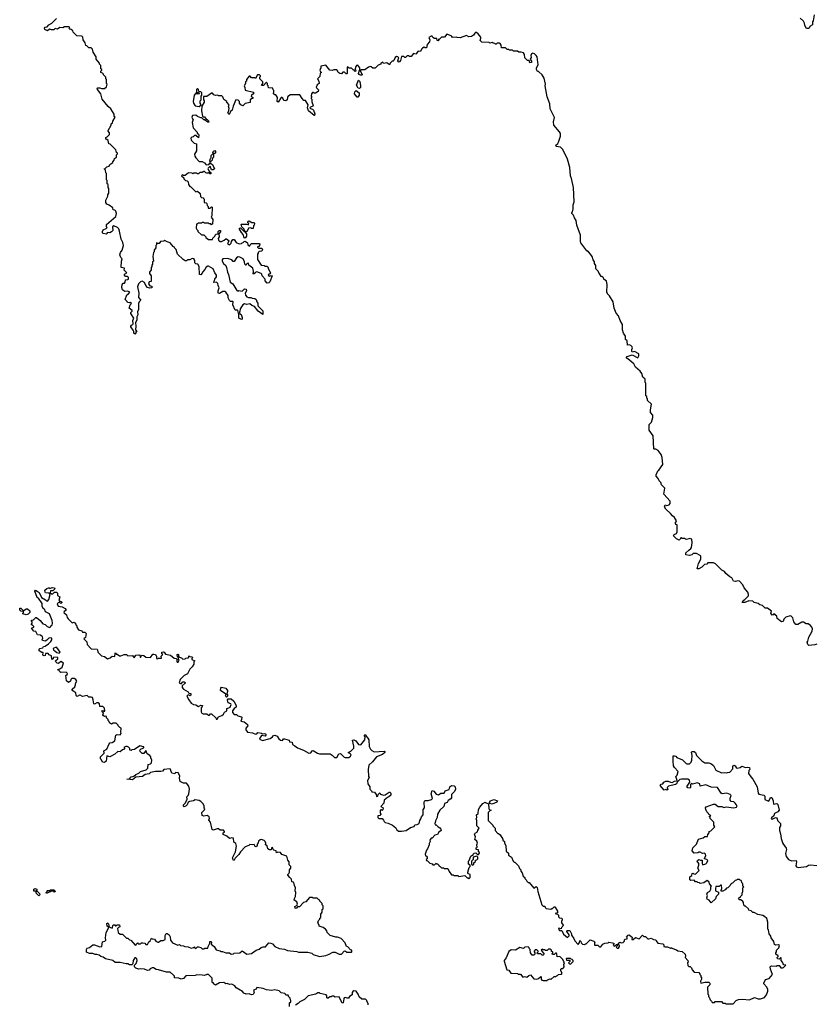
# Model space of a CAD drawing. Extents: x 2494118 to 2687960, y 757339 to 915227.
# Tile 245 of 256: x 2583770 to 2593946, y 869975 to 882561. Entities that reach past the tile are written whole.
import ezdxf

# ---------------------------------------------------------------- set-up
doc = ezdxf.new("R2010")
doc.units = 0

msp = doc.modelspace()

# ---------------------------------------------------------------- linework, layer by layer
at = {"layer": '0CON20XD'}
for points in [[(2584152, 882442), (2584125, 882420), (2584090, 882435), (2584088, 882455), (2584096, 882464), (2584121, 882469), (2584144, 882496), (2584180, 882515), (2584240, 882575)], [(2593930, 882625), (2593920, 882545), (2593910, 882535), (2593910, 882495), (2593882, 882478), (2593865, 882450), (2593835, 882448), (2593812, 882485), (2593807, 882517), (2593793, 882543), (2593752, 882582)], [(2586338, 879848), (2586318, 879822), (2586322, 879785), (2586308, 879765), (2586312, 879745), (2586335, 879728), (2586352, 879728), (2586387, 879743), (2586405, 879762), (2586415, 879762), (2586450, 879735), (2586440, 879725), (2586430, 879695), (2586454, 879684), (2586477, 879703), (2586480, 879725), (2586495, 879750), (2586515, 879750), (2586540, 879715), (2586578, 879698), (2586605, 879700), (2586615, 879710), (2586628, 879712), (2586642, 879728), (2586655, 879730), (2586685, 879710), (2586690, 879685), (2586705, 879670), (2586715, 879670), (2586720, 879685), (2586735, 879700), (2586835, 879700), (2586840, 879695), (2586837, 879673), (2586828, 879662), (2586812, 879658), (2586812, 879652), (2586825, 879640), (2586865, 879640), (2586880, 879625), (2586870, 879615), (2586868, 879602), (2586835, 879600), (2586820, 879585), (2586820, 879575), (2586810, 879565), (2586810, 879495), (2586860, 879425), (2586895, 879420), (2586905, 879412), (2586932, 879412), (2586945, 879400), (2586953, 879373), (2586980, 879325), (2586968, 879312), (2586955, 879310), (2586950, 879295), (2586965, 879282), (2586985, 879290), (2587000, 879285), (2586968, 879212), (2586955, 879198), (2586935, 879192), (2586910, 879225), (2586910, 879245), (2586872, 879285), (2586867, 879307), (2586857, 879317), (2586805, 879338), (2586782, 879328), (2586767, 879313), (2586753, 879313), (2586760, 879325), (2586760, 879345), (2586750, 879385), (2586700, 879425), (2586697, 879447), (2586680, 879445), (2586670, 879435), (2586668, 879422), (2586662, 879422), (2586650, 879435), (2586647, 879467), (2586628, 879505), (2586585, 879527), (2586565, 879530), (2586541, 879519), (2586515, 879470), (2586502, 879472), (2586482, 879492), (2586429, 879509), (2586367, 879503), (2586358, 879492), (2586360, 879475), (2586378, 879445), (2586407, 879417), (2586414, 879394), (2586428, 879335), (2586442, 879305), (2586460, 879205), (2586498, 879185), (2586548, 879098), (2586565, 879092), (2586575, 879098), (2586615, 879092), (2586645, 879120), (2586668, 879118), (2586670, 879095), (2586652, 879065), (2586659, 879039), (2586677, 879017), (2586695, 879008), (2586725, 879012), (2586745, 879000), (2586776, 878996), (2586796, 878986), (2586802, 878955), (2586817, 878937), (2586818, 878905), (2586878, 878838), (2586878, 878792), (2586820, 878835), (2586774, 878894), (2586738, 878908), (2586715, 878928), (2586675, 878920), (2586645, 878928), (2586624, 878916), (2586590, 878865), (2586587, 878833), (2586580, 878825), (2586580, 878805), (2586601, 878791), (2586617, 878755), (2586617, 878733), (2586605, 878730), (2586574, 878744), (2586573, 878793), (2586560, 878845), (2586555, 878850), (2586525, 878850), (2586498, 878915), (2586500, 878955), (2586495, 878960), (2586465, 878960), (2586455, 878970), (2586438, 879005), (2586437, 879035), (2586405, 879080), (2586395, 879087), (2586367, 879087), (2586325, 879060), (2586310, 879065), (2586308, 879095), (2586320, 879135), (2586308, 879165), (2586305, 879190), (2586286, 879206), (2586255, 879200), (2586250, 879205), (2586258, 879212), (2586268, 879245), (2586287, 879275), (2586288, 879295), (2586264, 879324), (2586243, 879375), (2586185, 879412), (2586175, 879412), (2586155, 879398), (2586140, 879370), (2586108, 879335), (2586105, 879320), (2586085, 879300), (2586072, 879302), (2586067, 879407), (2586048, 879438), (2586025, 879440), (2586010, 879455), (2586010, 879485), (2586000, 879495), (2586000, 879505), (2585975, 879510), (2585945, 879490), (2585915, 879490), (2585905, 879480), (2585885, 879480), (2585860, 879495), (2585790, 879565), (2585770, 879625), (2585750, 879645), (2585750, 879655), (2585735, 879660), (2585695, 879710), (2585655, 879720), (2585625, 879740), (2585615, 879730), (2585572, 879728), (2585555, 879700), (2585535, 879700), (2585522, 879708), (2585520, 879685), (2585510, 879675), (2585510, 879645), (2585490, 879615), (2585490, 879595), (2585483, 879587), (2585472, 879535), (2585480, 879475), (2585470, 879465), (2585470, 879435), (2585460, 879425), (2585460, 879405), (2585450, 879395), (2585450, 879365), (2585430, 879335), (2585430, 879315), (2585450, 879285), (2585450, 879215), (2585425, 879210), (2585418, 879185), (2585435, 879160), (2585460, 879155), (2585460, 879135), (2585435, 879130), (2585405, 879138), (2585384, 879164), (2585365, 879202), (2585335, 879217), (2585315, 879212), (2585290, 879185), (2585277, 879145), (2585294, 879064), (2585289, 879009), (2585318, 878975), (2585298, 878955), (2585290, 878935), (2585290, 878855), (2585277, 878825), (2585281, 878789), (2585268, 878765), (2585268, 878725), (2585252, 878685), (2585257, 878645), (2585250, 878595), (2585270, 878575), (2585252, 878568), (2585260, 878555), (2585245, 878540), (2585230, 878555), (2585230, 878575), (2585222, 878592), (2585190, 878635), (2585190, 878645), (2585200, 878655), (2585217, 878663), (2585222, 878675), (2585218, 878715), (2585228, 878745), (2585192, 878805), (2585193, 878817), (2585210, 878835), (2585208, 878845), (2585170, 878875), (2585183, 878917), (2585200, 878935), (2585185, 878948), (2585175, 878940), (2585150, 878945), (2585145, 878960), (2585120, 878985), (2585140, 879045), (2585160, 879055), (2585177, 879077), (2585155, 879092), (2585115, 879088), (2585100, 879095), (2585085, 879110), (2585077, 879137), (2585082, 879178), (2585095, 879192), (2585110, 879195), (2585120, 879205), (2585122, 879238), (2585155, 879240), (2585160, 879245), (2585160, 879265), (2585148, 879278), (2585125, 879280), (2585110, 879295), (2585112, 879308), (2585140, 879325), (2585108, 879358), (2585110, 879385), (2585070, 879395), (2585072, 879475), (2585080, 879505), (2585065, 879520), (2585053, 879555), (2585060, 879585), (2585080, 879615), (2585098, 879675), (2585090, 879715), (2585068, 879755), (2585047, 879857), (2585037, 879887), (2585023, 879903), (2584975, 879926), (2584958, 879915), (2584962, 879865), (2584945, 879848), (2584925, 879838), (2584895, 879842), (2584875, 879820), (2584838, 879828), (2584828, 879838), (2584828, 879855), (2584837, 879873), (2584875, 879890), (2584887, 879903), (2584880, 879915), (2584882, 879945), (2585000, 880045), (2585008, 880085), (2585000, 880115), (2584988, 880128), (2584965, 880130), (2584960, 880155), (2584915, 880190), (2584884, 880204), (2584873, 880223), (2584870, 880255), (2584898, 880305), (2584898, 880322), (2584910, 880345), (2584910, 880405), (2584900, 880415), (2584900, 880455), (2584890, 880465), (2584890, 880505), (2584880, 880515), (2584880, 880595), (2584873, 880603), (2584867, 880637), (2584850, 880655), (2584865, 880660), (2584885, 880680), (2584915, 880690), (2584925, 880710), (2584960, 880735), (2584960, 880745), (2584980, 880765), (2584982, 880788), (2585010, 880805), (2585010, 880835), (2585020, 880845), (2585020, 880855), (2585010, 880865), (2584998, 880898), (2584928, 880968), (2584910, 880975), (2584900, 881015), (2584885, 881030), (2584870, 881035), (2584870, 881055), (2584890, 881065), (2584920, 881095), (2584920, 881115), (2584900, 881135), (2584900, 881145), (2584940, 881215), (2584942, 881228), (2584958, 881242), (2584960, 881265), (2584990, 881315), (2584980, 881325), (2584978, 881355), (2584935, 881422), (2584900, 881450), (2584823, 881545), (2584808, 881615), (2584765, 881670), (2584760, 881685), (2584768, 881692), (2584795, 881692), (2584815, 881680), (2584855, 881680), (2584880, 881705), (2584890, 881735), (2584880, 881745), (2584880, 881795), (2584870, 881805), (2584870, 881825), (2584840, 881855), (2584840, 881865), (2584828, 881878), (2584810, 881885), (2584810, 881905), (2584820, 881915), (2584820, 881925), (2584810, 881935), (2584810, 881975), (2584792, 881992), (2584790, 882005), (2584750, 882055), (2584747, 882087), (2584712, 882145), (2584702, 882185), (2584685, 882200), (2584655, 882200), (2584630, 882225), (2584615, 882230), (2584607, 882267), (2584583, 882303), (2584577, 882337), (2584565, 882350), (2584500, 882355), (2584452, 882402), (2584448, 882418), (2584428, 882438), (2584402, 882442), (2584410, 882455), (2584405, 882470), (2584345, 882470), (2584322, 882458), (2584285, 882460), (2584255, 882442), (2584225, 882450), (2584205, 882430), (2584175, 882430), (2584152, 882442)], [(2590852, 880415), (2590827, 880533), (2590814, 880565), (2590805, 880670), (2590775, 880780), (2590715, 880900), (2590685, 880932), (2590635, 880940), (2590624, 880954), (2590653, 880977), (2590662, 880995), (2590686, 881074), (2590687, 881105), (2590675, 881128), (2590600, 881215), (2590598, 881255), (2590612, 881312), (2590553, 881423), (2590550, 881485), (2590517, 881577), (2590493, 881715), (2590497, 881735), (2590480, 881815), (2590452, 881855), (2590405, 881900), (2590395, 881900), (2590380, 881925), (2590380, 881945), (2590400, 881985), (2590388, 882085), (2590378, 882105), (2590354, 882124), (2590335, 882133), (2590318, 882125), (2590307, 882105), (2590311, 882079), (2590300, 882055), (2590315, 882030), (2590317, 882015), (2590295, 882010), (2590288, 882038), (2590265, 882040), (2590233, 882075), (2590228, 882115), (2590215, 882138), (2590185, 882148), (2590155, 882148), (2590135, 882160), (2590085, 882160), (2590075, 882170), (2590035, 882170), (2590025, 882180), (2590005, 882180), (2589985, 882200), (2589932, 882202), (2589927, 882237), (2589916, 882256), (2589905, 882262), (2589875, 882260), (2589865, 882250), (2589855, 882250), (2589847, 882257), (2589825, 882260), (2589815, 882270), (2589785, 882260), (2589775, 882270), (2589683, 882273), (2589660, 882295), (2589670, 882325), (2589668, 882338), (2589635, 882382), (2589605, 882400), (2589591, 882389), (2589575, 882362), (2589550, 882345), (2589514, 882344), (2589485, 882358), (2589405, 882330), (2589365, 882332), (2589355, 882340), (2589304, 882334), (2589298, 882348), (2589287, 882357), (2589235, 882378), (2589205, 882340), (2589165, 882340), (2589135, 882310), (2589122, 882308), (2589130, 882295), (2589125, 882290), (2589110, 882295), (2589105, 882320), (2589075, 882322), (2589054, 882334), (2589045, 882350), (2589035, 882350), (2589002, 882335), (2589017, 882305), (2589012, 882278), (2588983, 882245), (2588975, 882200), (2588955, 882200), (2588945, 882208), (2588923, 882197), (2588910, 882185), (2588897, 882153), (2588865, 882160), (2588835, 882120), (2588805, 882130), (2588775, 882090), (2588755, 882090), (2588745, 882100), (2588725, 882100), (2588705, 882080), (2588695, 882080), (2588685, 882090), (2588655, 882090), (2588642, 882038), (2588625, 882020), (2588614, 882024), (2588608, 882035), (2588613, 882067), (2588620, 882075), (2588608, 882088), (2588588, 882092), (2588573, 882077), (2588555, 882040), (2588545, 882030), (2588535, 882030), (2588510, 882005), (2588505, 881990), (2588495, 881990), (2588465, 882008), (2588425, 882000), (2588415, 882020), (2588390, 882005), (2588388, 881992), (2588355, 881980), (2588318, 881942), (2588285, 881940), (2588265, 881960), (2588255, 881962), (2588230, 881955), (2588185, 881920), (2588135, 881920), (2588130, 881905), (2588150, 881855), (2588145, 881850), (2588128, 881852), (2588111, 881861), (2588103, 881873), (2588110, 881905), (2588120, 881915), (2588120, 881945), (2588095, 881978), (2588080, 881975), (2588068, 881962), (2588060, 881935), (2588060, 881925), (2588070, 881915), (2588065, 881900), (2588052, 881902), (2588048, 881918), (2588035, 881920), (2588015, 881940), (2587985, 881940), (2587965, 881960), (2587960, 881955), (2587960, 881875), (2587955, 881870), (2587945, 881870), (2587925, 881890), (2587905, 881890), (2587885, 881870), (2587863, 881873), (2587851, 881881), (2587840, 881895), (2587840, 881905), (2587825, 881920), (2587788, 881922), (2587765, 881912), (2587738, 881918), (2587685, 881978), (2587622, 881968), (2587622, 881945), (2587608, 881915), (2587612, 881902), (2587630, 881885), (2587612, 881878), (2587608, 881835), (2587580, 881805), (2587598, 881775), (2587600, 881745), (2587575, 881730), (2587560, 881695), (2587590, 881665), (2587588, 881645), (2587555, 881622), (2587535, 881620), (2587525, 881630), (2587515, 881630), (2587502, 881615), (2587500, 881585), (2587510, 881575), (2587500, 881565), (2587500, 881555), (2587507, 881547), (2587507, 881513), (2587522, 881465), (2587520, 881455), (2587490, 881445), (2587482, 881435), (2587490, 881425), (2587515, 881418), (2587526, 881406), (2587546, 881356), (2587542, 881338), (2587535, 881338), (2587462, 881395), (2587452, 881435), (2587460, 881475), (2587425, 881528), (2587405, 881530), (2587382, 881552), (2587355, 881600), (2587235, 881600), (2587200, 881580), (2587194, 881566), (2587193, 881535), (2587176, 881524), (2587147, 881527), (2587135, 881558), (2587125, 881568), (2587115, 881568), (2587075, 881508), (2587062, 881515), (2587067, 881567), (2587055, 881590), (2587045, 881600), (2587035, 881600), (2587010, 881625), (2587020, 881635), (2587020, 881655), (2587010, 881665), (2587008, 881688), (2586952, 881692), (2586950, 881715), (2586940, 881725), (2586940, 881745), (2586928, 881758), (2586922, 881758), (2586888, 881722), (2586862, 881722), (2586880, 881745), (2586880, 881765), (2586840, 881805), (2586840, 881825), (2586850, 881835), (2586850, 881845), (2586838, 881858), (2586812, 881858), (2586785, 881810), (2586775, 881820), (2586735, 881820), (2586718, 881838), (2586705, 881840), (2586673, 881797), (2586670, 881775), (2586660, 881765), (2586660, 881745), (2586640, 881715), (2586650, 881695), (2586652, 881662), (2586760, 881635), (2586760, 881615), (2586745, 881600), (2586735, 881600), (2586730, 881585), (2586750, 881565), (2586750, 881555), (2586735, 881550), (2586720, 881535), (2586718, 881502), (2586655, 881488), (2586625, 881462), (2586600, 881475), (2586580, 881495), (2586580, 881515), (2586563, 881533), (2586535, 881538), (2586499, 881455), (2586487, 881403), (2586460, 881385), (2586457, 881363), (2586445, 881350), (2586432, 881375), (2586440, 881385), (2586448, 881425), (2586442, 881455), (2586450, 881475), (2586420, 881505), (2586420, 881515), (2586382, 881542), (2586367, 881577), (2586355, 881590), (2586315, 881590), (2586305, 881598), (2586275, 881592), (2586255, 881600), (2586235, 881620), (2586225, 881620), (2586165, 881580), (2586122, 881578), (2586120, 881535), (2586130, 881525), (2586130, 881505), (2586100, 881455), (2586097, 881395), (2586108, 881328), (2586115, 881320), (2586135, 881318), (2586155, 881290), (2586170, 881285), (2586185, 881270), (2586188, 881252), (2586175, 881252), (2586135, 881280), (2586125, 881280), (2586098, 881308), (2586085, 881308), (2586043, 881323), (2586025, 881340), (2585980, 881335), (2585972, 881315), (2585980, 881295), (2585990, 881285), (2585978, 881245), (2585988, 881178), (2586040, 881125), (2586042, 881112), (2586058, 881098), (2586062, 881085), (2586055, 881050), (2586025, 881080), (2586005, 881080), (2585988, 881062), (2585972, 881058), (2585960, 881045), (2585962, 881022), (2586002, 880982), (2586030, 880975), (2586030, 880885), (2586008, 880842), (2586012, 880815), (2586022, 880795), (2586065, 880750), (2586105, 880747), (2586135, 880730), (2586155, 880708), (2586188, 880712), (2586205, 880730), (2586215, 880720), (2586225, 880720), (2586235, 880710), (2586260, 880655), (2586245, 880642), (2586225, 880642), (2586205, 880690), (2586180, 880665), (2586178, 880655), (2586193, 880623), (2586202, 880612), (2586220, 880605), (2586215, 880590), (2586202, 880592), (2586185, 880610), (2586175, 880600), (2586165, 880600), (2586153, 880603), (2586135, 880620), (2586125, 880620), (2586105, 880610), (2586075, 880610), (2586055, 880590), (2586045, 880590), (2586035, 880600), (2585995, 880600), (2585985, 880590), (2585975, 880600), (2585928, 880602), (2585885, 880570), (2585865, 880570), (2585855, 880580), (2585840, 880565), (2585868, 880538), (2585870, 880525), (2585890, 880505), (2585912, 880502), (2585925, 880490), (2585928, 880455), (2585945, 880430), (2585960, 880425), (2586022, 880362), (2586045, 880370), (2586078, 880338), (2586082, 880302), (2586095, 880290), (2586120, 880285), (2586120, 880275), (2586130, 880265), (2586130, 880225), (2586155, 880220), (2586165, 880210), (2586170, 880185), (2586180, 880175), (2586182, 880152), (2586205, 880150), (2586222, 880168), (2586230, 880165), (2586228, 880052), (2586220, 880035), (2586240, 880005), (2586238, 879952), (2586225, 879940), (2586215, 879950), (2586195, 879950), (2586185, 879960), (2586135, 879960), (2586125, 879970), (2586105, 879970), (2586095, 879960), (2586055, 879960), (2586045, 879950), (2586032, 879948), (2586028, 879898), (2586035, 879880), (2586050, 879865), (2586050, 879855), (2586095, 879810), (2586125, 879810), (2586150, 879785), (2586150, 879775), (2586185, 879750), (2586238, 879752), (2586242, 879768), (2586268, 879792), (2586272, 879808), (2586285, 879820), (2586308, 879822), (2586310, 879855), (2586322, 879868), (2586338, 879868), (2586338, 879848)], [(2586065, 881450), (2586090, 881475), (2586080, 881495), (2586080, 881525), (2586090, 881535), (2586090, 881585), (2586100, 881595), (2586100, 881625), (2586085, 881640), (2586062, 881642), (2586057, 881667), (2586045, 881680), (2586033, 881667), (2586032, 881632), (2586055, 881630), (2586070, 881615), (2586045, 881610), (2586035, 881620), (2586025, 881620), (2586000, 881595), (2585988, 881515), (2585993, 881493), (2586015, 881460), (2586065, 881450)], [(2588115, 881680), (2588100, 881685), (2588078, 881725), (2588105, 881790), (2588122, 881772), (2588128, 881715), (2588127, 881693), (2588115, 881680)], [(2588095, 881570), (2588085, 881570), (2588053, 881615), (2588055, 881640), (2588072, 881658), (2588110, 881625), (2588110, 881595), (2588095, 881570)], [(2586205, 880740), (2586200, 880755), (2586210, 880785), (2586220, 880795), (2586220, 880825), (2586242, 880848), (2586250, 880850), (2586242, 880862), (2586248, 880882), (2586265, 880890), (2586276, 880876), (2586275, 880860), (2586265, 880850), (2586250, 880850), (2586250, 880805), (2586238, 880792), (2586230, 880765), (2586205, 880740)], [(2593965, 874580), (2593942, 874568), (2593862, 874562), (2593850, 874575), (2593840, 874605), (2593852, 874618), (2593865, 874670), (2593908, 874745), (2593912, 874775), (2593902, 874795), (2593886, 874816), (2593855, 874837), (2593828, 874838), (2593795, 874860), (2593775, 874858), (2593722, 874828), (2593695, 874830), (2593670, 874865), (2593657, 874917), (2593648, 874928), (2593638, 874938), (2593625, 874940), (2593570, 874925), (2593545, 874900), (2593533, 874867), (2593515, 874863), (2593460, 874905), (2593452, 874935), (2593415, 874968), (2593408, 874952), (2593395, 874950), (2593378, 874975), (2593385, 875000), (2593335, 875040), (2593305, 875038), (2593271, 875071), (2593235, 875083), (2593215, 875098), (2593163, 875113), (2593145, 875130), (2593095, 875132), (2593045, 875112), (2593012, 875112), (2593024, 875136), (2593045, 875148), (2593092, 875195), (2593092, 875215), (2593082, 875245), (2593035, 875300), (2593020, 875335), (2592975, 875382), (2592955, 875390), (2592925, 875380), (2592900, 875385), (2592880, 875425), (2592851, 875441), (2592803, 875483), (2592786, 875506), (2592750, 875525), (2592670, 875605), (2592645, 875620), (2592573, 875617), (2592557, 875603), (2592530, 875595), (2592495, 875562), (2592455, 875540), (2592435, 875540), (2592452, 875608), (2592480, 875665), (2592482, 875702), (2592472, 875712), (2592425, 875739), (2592384, 875736), (2592365, 875722), (2592336, 875714), (2592292, 875722), (2592292, 875745), (2592329, 875781), (2592355, 875800), (2592361, 875815), (2592371, 875875), (2592365, 875922), (2592335, 875930), (2592327, 875923), (2592298, 875918), (2592285, 875920), (2592275, 875930), (2592245, 875930), (2592235, 875940), (2592225, 875940), (2592218, 875922), (2592205, 875910), (2592170, 875925), (2592133, 875963), (2592141, 875979), (2592170, 875995), (2592180, 876015), (2592180, 876105), (2592165, 876110), (2592152, 876125), (2592168, 876142), (2592170, 876155), (2592145, 876198), (2592118, 876218), (2592095, 876249), (2592034, 876304), (2592018, 876335), (2592025, 876360), (2592045, 876352), (2592075, 876360), (2592090, 876375), (2592088, 876405), (2592010, 876495), (2592022, 876572), (2591980, 876615), (2591970, 876645), (2591950, 876665), (2591938, 876698), (2591910, 876725), (2591910, 876745), (2591932, 876795), (2591946, 876804), (2591994, 876876), (2591988, 876965), (2591974, 877005), (2591935, 877053), (2591905, 877072), (2591885, 877070), (2591880, 877075), (2591872, 877242), (2591820, 877315), (2591820, 877385), (2591850, 877415), (2591868, 877475), (2591870, 877505), (2591838, 877538), (2591838, 877575), (2591850, 877645), (2591800, 877695), (2591800, 877715), (2591790, 877725), (2591790, 877745), (2591780, 877755), (2591780, 877915), (2591770, 877925), (2591770, 877965), (2591742, 877992), (2591727, 878037), (2591708, 878068), (2591645, 878120), (2591623, 878163), (2591548, 878228), (2591530, 878235), (2591530, 878245), (2591540, 878255), (2591605, 878277), (2591675, 878238), (2591690, 878265), (2591689, 878289), (2591635, 878319), (2591605, 878312), (2591598, 878325), (2591598, 878345), (2591608, 878365), (2591605, 878380), (2591588, 878398), (2591567, 878407), (2591542, 878402), (2591540, 878455), (2591520, 878475), (2591520, 878515), (2591493, 878553), (2591478, 878598), (2591480, 878665), (2591450, 878715), (2591430, 878775), (2591398, 878808), (2591373, 878873), (2591360, 878955), (2591315, 879030), (2591290, 879055), (2591290, 879065), (2591280, 879075), (2591282, 879175), (2591277, 879217), (2591240, 879245), (2591235, 879260), (2591215, 879280), (2591205, 879280), (2591200, 879295), (2591180, 879315), (2591170, 879345), (2591140, 879375), (2591137, 879417), (2591122, 879445), (2591120, 879465), (2591103, 879493), (2591092, 879535), (2591072, 879565), (2591045, 879592), (2591022, 879605), (2590948, 879708), (2590942, 879725), (2590942, 879805), (2590898, 879935), (2590888, 879995), (2590865, 880030), (2590854, 880064), (2590830, 880085), (2590830, 880095), (2590840, 880105), (2590848, 880145), (2590848, 880195), (2590860, 880235), (2590852, 880415)], [(2586655, 879770), (2586642, 879772), (2586630, 879815), (2586605, 879840), (2586580, 879885), (2586582, 879898), (2586595, 879900), (2586642, 879852), (2586650, 879850), (2586650, 879865), (2586640, 879875), (2586640, 879885), (2586610, 879915), (2586602, 879948), (2586675, 879948), (2586695, 879940), (2586700, 879955), (2586690, 879965), (2586690, 879975), (2586694, 879986), (2586705, 879990), (2586738, 879968), (2586767, 879967), (2586772, 879955), (2586770, 879935), (2586760, 879925), (2586758, 879892), (2586735, 879890), (2586725, 879900), (2586695, 879898), (2586675, 879850), (2586650, 879850), (2586670, 879825), (2586670, 879795), (2586655, 879770)], [(2587212, 871648), (2587220, 871665), (2587220, 871695), (2587240, 871715), (2587240, 871735), (2587218, 871758), (2587218, 871795), (2587198, 871818), (2587185, 871870), (2587125, 871892), (2587107, 871917), (2587072, 871918), (2587055, 871910), (2587050, 871935), (2587020, 871945), (2587010, 871955), (2587005, 871980), (2586990, 871975), (2586985, 871950), (2586965, 871950), (2586943, 871963), (2586935, 872000), (2586913, 872013), (2586918, 872035), (2586908, 872055), (2586895, 872068), (2586865, 872080), (2586845, 872078), (2586825, 872060), (2586822, 872038), (2586808, 872022), (2586807, 872003), (2586795, 871990), (2586784, 871994), (2586767, 872017), (2586745, 872012), (2586715, 872018), (2586700, 872005), (2586655, 871988), (2586595, 871922), (2586575, 871890), (2586528, 871842), (2586515, 871818), (2586504, 871814), (2586494, 871846), (2586529, 871925), (2586543, 871995), (2586535, 872030), (2586508, 872048), (2586505, 872100), (2586485, 872102), (2586453, 872093), (2586420, 872125), (2586374, 872144), (2586373, 872167), (2586390, 872175), (2586390, 872185), (2586375, 872200), (2586333, 872203), (2586315, 872218), (2586295, 872218), (2586245, 872200), (2586231, 872211), (2586212, 872305), (2586188, 872328), (2586198, 872355), (2586195, 872370), (2586168, 872388), (2586125, 872382), (2586105, 872390), (2586100, 872425), (2586135, 872460), (2586140, 872475), (2586130, 872485), (2586130, 872515), (2586120, 872525), (2586120, 872535), (2586088, 872568), (2586065, 872582), (2586015, 872590), (2585993, 872577), (2585944, 872566), (2585923, 872557), (2585912, 872525), (2585899, 872511), (2585875, 872501), (2585865, 872508), (2585864, 872525), (2585891, 872549), (2585912, 872598), (2585910, 872625), (2585927, 872645), (2585933, 872665), (2585942, 872725), (2585932, 872765), (2585905, 872800), (2585865, 872800), (2585824, 872824), (2585812, 872865), (2585818, 872895), (2585800, 872925), (2585800, 872935), (2585765, 872940), (2585755, 872920), (2585718, 872928), (2585696, 872986), (2585615, 872976), (2585595, 872957), (2585575, 872949), (2585505, 872952), (2585445, 872939), (2585425, 872921), (2585375, 872912), (2585342, 872885), (2585255, 872877), (2585215, 872846), (2585142, 872852), (2585175, 872858), (2585198, 872882), (2585228, 872892), (2585255, 872914), (2585292, 872928), (2585315, 872953), (2585386, 872974), (2585407, 872995), (2585415, 873040), (2585445, 873048), (2585455, 873062), (2585462, 873095), (2585448, 873125), (2585448, 873138), (2585436, 873156), (2585400, 873175), (2585385, 873220), (2585358, 873182), (2585335, 873180), (2585310, 873205), (2585308, 873222), (2585325, 873240), (2585358, 873252), (2585360, 873265), (2585355, 873268), (2585305, 873280), (2585238, 873232), (2585205, 873230), (2585195, 873220), (2585180, 873225), (2585180, 873245), (2585163, 873263), (2585145, 873272), (2585128, 873272), (2585103, 873257), (2585110, 873245), (2585108, 873232), (2585085, 873230), (2585057, 873203), (2585025, 873208), (2584985, 873173), (2584925, 873140), (2584885, 873150), (2584875, 873082), (2584855, 873068), (2584831, 873071), (2584818, 873098), (2584802, 873115), (2584805, 873140), (2584850, 873185), (2584848, 873215), (2584883, 873237), (2584914, 873306), (2584925, 873318), (2584955, 873320), (2584988, 873345), (2585000, 873415), (2585015, 873422), (2585055, 873420), (2585070, 873435), (2585062, 873455), (2585070, 873505), (2585050, 873515), (2585030, 873535), (2585030, 873545), (2585005, 873568), (2584965, 873568), (2584945, 873558), (2584920, 873575), (2584915, 873590), (2584900, 873605), (2584900, 873615), (2584880, 873635), (2584880, 873655), (2584865, 873660), (2584855, 873652), (2584841, 873661), (2584834, 873674), (2584840, 873695), (2584823, 873713), (2584820, 873725), (2584835, 873730), (2584845, 873720), (2584858, 873722), (2584855, 873760), (2584835, 873780), (2584795, 873780), (2584790, 873815), (2584775, 873830), (2584755, 873830), (2584725, 873810), (2584718, 873818), (2584712, 873865), (2584700, 873895), (2584685, 873902), (2584655, 873903), (2584635, 873922), (2584575, 873908), (2584545, 873927), (2584535, 873927), (2584505, 873910), (2584492, 873922), (2584490, 873955), (2584451, 873981), (2584442, 873995), (2584442, 874005), (2584476, 874034), (2584482, 874058), (2584484, 874076), (2584502, 874105), (2584490, 874125), (2584465, 874138), (2584435, 874140), (2584423, 874127), (2584420, 874105), (2584395, 874090), (2584368, 874108), (2584362, 874178), (2584378, 874192), (2584380, 874205), (2584365, 874220), (2584295, 874218), (2584282, 874225), (2584275, 874240), (2584262, 874245), (2584260, 874255), (2584285, 874262), (2584312, 874285), (2584330, 874335), (2584295, 874358), (2584265, 874332), (2584250, 874335), (2584232, 874352), (2584230, 874365), (2584258, 874392), (2584258, 874408), (2584208, 874412), (2584200, 874405), (2584198, 874392), (2584182, 874382), (2584178, 874428), (2584145, 874442), (2584135, 874460), (2584102, 874458), (2584097, 874433), (2584085, 874428), (2584068, 874438), (2584070, 874470), (2584055, 874470), (2584020, 874495), (2584020, 874515), (2584028, 874522), (2584065, 874530), (2584075, 874550), (2584095, 874554), (2584139, 874581), (2584168, 874612), (2584180, 874635), (2584180, 874655), (2584145, 874660), (2584119, 874631), (2584095, 874617), (2584060, 874625), (2584058, 874635), (2584068, 874655), (2584063, 874673), (2584035, 874692), (2583997, 874697), (2583975, 874740), (2583950, 874745), (2583920, 874785), (2583950, 874795), (2583950, 874805), (2583935, 874820), (2583920, 874825), (2583920, 874835), (2583930, 874845), (2583930, 874865), (2583920, 874875), (2583920, 874885), (2583945, 874890), (2583975, 874920), (2583985, 874918), (2584033, 874883), (2584065, 874840), (2584095, 874832), (2584120, 874805), (2584155, 874790), (2584170, 874805), (2584170, 874815), (2584187, 874823), (2584188, 874845), (2584185, 874880), (2584150, 874965), (2584102, 874992), (2584088, 875025), (2584070, 875035), (2584058, 875065), (2584057, 875097), (2584010, 875165), (2583992, 875175), (2583962, 875255), (2583972, 875268), (2583995, 875258), (2584018, 875238), (2584050, 875175), (2584100, 875145), (2584112, 875132), (2584125, 875130), (2584142, 875148), (2584160, 875215), (2584145, 875230), (2584100, 875235), (2584094, 875244), (2584093, 875267), (2584119, 875291), (2584138, 875298), (2584145, 875300), (2584155, 875290), (2584185, 875302), (2584215, 875298), (2584218, 875285), (2584195, 875260), (2584165, 875260), (2584160, 875235), (2584175, 875220), (2584195, 875220), (2584215, 875242), (2584242, 875242), (2584252, 875232), (2584255, 875200), (2584282, 875185), (2584270, 875135), (2584285, 875120), (2584292, 875128), (2584300, 875125), (2584310, 875115), (2584310, 875105), (2584295, 875100), (2584285, 875110), (2584262, 875108), (2584250, 875095), (2584263, 875063), (2584315, 875058), (2584350, 875035), (2584362, 875022), (2584362, 875008), (2584340, 874995), (2584333, 874983), (2584368, 874955), (2584378, 874918), (2584391, 874901), (2584442, 874852), (2584465, 874860), (2584490, 874835), (2584490, 874825), (2584500, 874815), (2584500, 874795), (2584524, 874764), (2584565, 874748), (2584575, 874730), (2584602, 874732), (2584620, 874715), (2584610, 874665), (2584592, 874645), (2584628, 874608), (2584632, 874575), (2584685, 874520), (2584760, 874515), (2584767, 874507), (2584770, 874475), (2584815, 874430), (2584855, 874422), (2584895, 874392), (2584927, 874403), (2584953, 874427), (2584988, 874422), (2584990, 874465), (2584995, 874470), (2585002, 874452), (2585015, 874450), (2585048, 874428), (2585065, 874428), (2585105, 874448), (2585135, 874448), (2585155, 874430), (2585212, 874432), (2585235, 874402), (2585242, 874418)], [(2583855, 874952), (2583810, 874965), (2583810, 874975), (2583820, 874985), (2583818, 874998), (2583785, 875000), (2583770, 875015), (2583772, 875038), (2583785, 875040), (2583815, 875010), (2583825, 875010), (2583855, 875032), (2583872, 875032), (2583900, 875005), (2583900, 874985), (2583878, 874962), (2583855, 874952)], [(2584275, 874462), (2584287, 874477), (2584245, 874538), (2584235, 874542), (2584200, 874525), (2584202, 874502), (2584220, 874495), (2584245, 874470), (2584275, 874462)], [(2585242, 874418), (2585255, 874440), (2585295, 874442), (2585308, 874438), (2585315, 874410), (2585322, 874428), (2585335, 874440), (2585360, 874435), (2585383, 874413), (2585445, 874410), (2585475, 874450), (2585485, 874452), (2585508, 874448), (2585510, 874435), (2585520, 874425), (2585520, 874395), (2585535, 874390), (2585545, 874400), (2585585, 874400), (2585580, 874425), (2585600, 874445), (2585590, 874455), (2585590, 874475), (2585605, 874480), (2585620, 874475), (2585635, 874450), (2585697, 874437), (2585745, 874400), (2585770, 874395), (2585780, 874385), (2585780, 874355), (2585785, 874350), (2585795, 874350), (2585810, 874375), (2585800, 874385), (2585800, 874405), (2585790, 874415), (2585785, 874448), (2585795, 874450), (2585800, 874445), (2585800, 874425), (2585812, 874412), (2585840, 874405), (2585858, 874388), (2585887, 874393), (2585895, 874400), (2585928, 874402), (2585935, 874430), (2585945, 874420), (2585978, 874418), (2585980, 874405), (2585970, 874395), (2585972, 874382), (2586010, 874365), (2585998, 874352), (2585996, 874324), (2585975, 874290), (2585945, 874260), (2585915, 874198), (2585874, 874176), (2585822, 874125), (2585810, 874085), (2585835, 874070), (2585855, 874098), (2585875, 874098), (2585885, 874090), (2585885, 874080), (2585850, 874045), (2585848, 874025), (2585865, 874002), (2585925, 873970), (2585932, 873952), (2585958, 873948), (2585960, 873925), (2585945, 873920), (2585938, 873928), (2585925, 873930), (2585910, 873915), (2585932, 873865), (2585964, 873824), (2585995, 873808), (2586025, 873802), (2586055, 873780), (2586085, 873797), (2586108, 873795), (2586105, 873780), (2586090, 873765), (2586090, 873715), (2586100, 873695), (2586115, 873688), (2586165, 873690), (2586185, 873672), (2586197, 873673), (2586212, 873688), (2586225, 873690), (2586278, 873638), (2586285, 873620), (2586295, 873620), (2586315, 873650), (2586355, 873668), (2586376, 873684), (2586391, 873709), (2586418, 873725), (2586418, 873755), (2586447, 873763), (2586462, 873775), (2586477, 873807), (2586470, 873815), (2586437, 873827), (2586428, 873865), (2586435, 873880), (2586475, 873880), (2586509, 873849), (2586540, 873795), (2586538, 873772), (2586512, 873755), (2586492, 873725), (2586490, 873705), (2586515, 873680), (2586545, 873680), (2586562, 873662), (2586605, 873650), (2586610, 873645), (2586608, 873615), (2586600, 873595), (2586640, 873585), (2586685, 873550), (2586687, 873533), (2586662, 873505), (2586664, 873484), (2586683, 873453), (2586747, 873447), (2586785, 873428), (2586805, 873432), (2586815, 873448), (2586862, 873442), (2586875, 873432), (2586895, 873438), (2586914, 873434), (2586922, 873425), (2586909, 873401), (2586865, 873410), (2586840, 873375), (2586837, 873365), (2586875, 873349), (2586975, 873372), (2587005, 873393), (2587018, 873412), (2587035, 873414), (2587062, 873402), (2587085, 873368), (2587105, 873353), (2587132, 873348), (2587145, 873370), (2587155, 873370), (2587215, 873350), (2587222, 873332), (2587256, 873326), (2587260, 873295), (2587291, 873281), (2587322, 873252), (2587400, 873225), (2587470, 873185), (2587495, 873190), (2587512, 873215), (2587525, 873218), (2587580, 873185), (2587605, 873178), (2587635, 873178), (2587740, 873175), (2587768, 873158), (2587795, 873132), (2587815, 873128), (2587825, 873130), (2587854, 873176), (2587875, 873182), (2587920, 873135), (2587935, 873128), (2587982, 873128), (2588000, 873145), (2588008, 873165), (2587998, 873178), (2587970, 873195), (2588005, 873210), (2588042, 873248), (2588043, 873273), (2588025, 873350), (2588045, 873357), (2588070, 873345), (2588105, 873298), (2588135, 873292), (2588183, 873355), (2588190, 873395), (2588180, 873405), (2588180, 873415), (2588185, 873420), (2588198, 873418), (2588202, 873402), (2588225, 873378), (2588234, 873355), (2588240, 873270), (2588258, 873235), (2588275, 873218), (2588304, 873204), (2588431, 873211), (2588440, 873205), (2588442, 873195), (2588410, 873170), (2588335, 873139), (2588282, 873075), (2588235, 873030), (2588227, 872975), (2588230, 872885), (2588238, 872875), (2588218, 872835), (2588223, 872793), (2588250, 872755), (2588250, 872725), (2588270, 872705), (2588272, 872692), (2588308, 872688), (2588330, 872655), (2588335, 872632), (2588350, 872635), (2588353, 872657), (2588375, 872680), (2588383, 872663), (2588425, 872648), (2588445, 872652), (2588495, 872687), (2588506, 872686), (2588518, 872672), (2588515, 872650), (2588490, 872625), (2588475, 872620), (2588432, 872585), (2588428, 872545), (2588390, 872505), (2588420, 872485), (2588415, 872460), (2588405, 872452), (2588395, 872460), (2588382, 872458), (2588380, 872425), (2588390, 872405), (2588375, 872390), (2588350, 872385), (2588352, 872365), (2588365, 872350), (2588405, 872350), (2588425, 872330), (2588431, 872311), (2588445, 872300), (2588485, 872292), (2588538, 872265), (2588579, 872229), (2588594, 872204), (2588615, 872190), (2588655, 872190), (2588715, 872198), (2588770, 872235), (2588815, 872250), (2588825, 872268), (2588855, 872272), (2588878, 872285), (2588888, 872325), (2588902, 872345), (2588908, 872372), (2588932, 872395), (2588932, 872465), (2588947, 872485), (2588943, 872555), (2588948, 872572), (2588958, 872582), (2588995, 872580), (2589037, 872593), (2589050, 872605), (2589032, 872665), (2589045, 872710), (2589065, 872698), (2589095, 872662), (2589125, 872652), (2589158, 872672), (2589200, 872675), (2589210, 872705), (2589265, 872720), (2589272, 872755), (2589295, 872770), (2589328, 872768), (2589340, 872755), (2589346, 872724), (2589333, 872697), (2589293, 872657), (2589292, 872615), (2589285, 872600), (2589251, 872579), (2589236, 872554), (2589205, 872540), (2589196, 872504), (2589143, 872455), (2589113, 872405), (2589109, 872361), (2589088, 872322), (2589085, 872300), (2589080, 872285), (2589085, 872270), (2589095, 872270), (2589124, 872244), (2589145, 872232), (2589158, 872215), (2589160, 872195), (2589132, 872175), (2589113, 872147), (2589080, 872135), (2589045, 872100), (2589035, 872100), (2589018, 872075), (2589020, 872055), (2589008, 872032), (2589007, 872013), (2588987, 871963), (2588973, 871947), (2588958, 871895), (2588960, 871875), (2588975, 871870), (2588980, 871855), (2588980, 871835), (2588970, 871825), (2588972, 871812), (2588988, 871808), (2589015, 871780), (2589045, 871772), (2589055, 871760), (2589075, 871760), (2589095, 871780), (2589102, 871772), (2589115, 871770), (2589130, 871755), (2589130, 871745), (2589148, 871738), (2589165, 871720), (2589192, 871718), (2589205, 871710), (2589245, 871710), (2589262, 871672), (2589295, 871630), (2589315, 871630), (2589325, 871620), (2589375, 871620), (2589385, 871610), (2589462, 871622), (2589492, 871592), (2589505, 871590), (2589515, 871580), (2589530, 871595), (2589530, 871635), (2589512, 871642), (2589500, 871655), (2589500, 871665), (2589518, 871722), (2589530, 871735), (2589530, 871755), (2589510, 871765), (2589510, 871805), (2589520, 871815), (2589542, 871868), (2589552, 871878), (2589568, 871882), (2589570, 871895), (2589582, 871908), (2589605, 871910), (2589625, 871890), (2589638, 871892), (2589650, 871905), (2589650, 871915), (2589640, 871925), (2589638, 871948), (2589610, 871955), (2589610, 871975), (2589620, 871985), (2589618, 872012), (2589627, 872035), (2589615, 872060), (2589593, 872083), (2589598, 872115), (2589588, 872145), (2589597, 872163), (2589625, 872180), (2589628, 872202), (2589648, 872225), (2589618, 872258), (2589618, 872325), (2589610, 872345), (2589618, 872365), (2589612, 872395), (2589634, 872416), (2589638, 872465), (2589654, 872496), (2589695, 872542), (2589725, 872560), (2589735, 872550), (2589768, 872538), (2589770, 872475), (2589782, 872462), (2589800, 872455), (2589782, 872448), (2589763, 872427), (2589760, 872415)], [(2586415, 873902), (2586402, 873915), (2586410, 873925), (2586408, 873938), (2586340, 873985), (2586343, 874017), (2586352, 874028), (2586405, 874018), (2586427, 873987), (2586430, 873975), (2586420, 873945), (2586430, 873935), (2586430, 873915), (2586415, 873902)], [(2589760, 872415), (2589760, 872325), (2589820, 872265), (2589820, 872255), (2589850, 872225), (2589850, 872195), (2589885, 872160), (2589895, 872160), (2589915, 872140), (2589950, 872085), (2589950, 872075), (2589970, 872055), (2589970, 872035), (2589990, 872005), (2589993, 871933), (2590020, 871905), (2590022, 871882), (2590060, 871855), (2590080, 871805), (2590095, 871790), (2590105, 871790), (2590150, 871745), (2590163, 871713), (2590180, 871695), (2590180, 871675), (2590197, 871657), (2590210, 871615), (2590230, 871595), (2590230, 871585), (2590250, 871565), (2590255, 871550), (2590275, 871530), (2590285, 871530), (2590345, 871460), (2590375, 871480), (2590388, 871468), (2590396, 871416), (2590447, 871247), (2590465, 871230), (2590485, 871230), (2590492, 871212), (2590505, 871200), (2590565, 871190), (2590575, 871200), (2590585, 871200), (2590605, 871220), (2590615, 871220), (2590625, 871210), (2590650, 871165), (2590650, 871145), (2590620, 871135), (2590648, 871128), (2590660, 871115), (2590660, 871095), (2590675, 871080), (2590698, 871078), (2590707, 871067), (2590710, 871055), (2590700, 871035), (2590700, 871015), (2590720, 870985), (2590718, 870972), (2590700, 870955), (2590695, 870940), (2590665, 870950), (2590660, 870935), (2590675, 870920), (2590705, 870920), (2590725, 870870), (2590775, 870830), (2590798, 870852), (2590800, 870865), (2590770, 870905), (2590770, 870915), (2590775, 870920), (2590805, 870920), (2590827, 870877), (2590828, 870858), (2590858, 870818), (2590870, 870785), (2590915, 870740), (2590930, 870765), (2590935, 870790), (2590948, 870778), (2590952, 870762), (2590970, 870745), (2590995, 870740), (2591005, 870750), (2591015, 870750), (2591065, 870798), (2591112, 870782), (2591128, 870768), (2591120, 870755), (2591122, 870732), (2591165, 870730), (2591185, 870710), (2591205, 870710), (2591230, 870745), (2591255, 870758), (2591295, 870760), (2591305, 870768), (2591352, 870762), (2591370, 870755), (2591370, 870745), (2591360, 870735), (2591375, 870720), (2591388, 870722), (2591405, 870740), (2591418, 870738), (2591408, 870712), (2591400, 870705), (2591413, 870693), (2591427, 870693), (2591440, 870715), (2591440, 870725), (2591430, 870735), (2591430, 870755), (2591445, 870770), (2591465, 870762), (2591490, 870765), (2591502, 870778), (2591512, 870808), (2591538, 870812), (2591540, 870825), (2591530, 870835), (2591552, 870858), (2591565, 870862), (2591593, 870843), (2591602, 870832), (2591600, 870805), (2591615, 870802), (2591645, 870828), (2591695, 870810), (2591735, 870860), (2591752, 870842), (2591775, 870840), (2591803, 870813), (2591815, 870810), (2591845, 870820), (2591875, 870802), (2591908, 870798), (2591910, 870785), (2591930, 870755), (2591995, 870750), (2592007, 870737), (2592010, 870715), (2592025, 870708), (2592055, 870708), (2592095, 870692), (2592105, 870700), (2592112, 870692), (2592172, 870672), (2592188, 870658), (2592245, 870648), (2592280, 870615), (2592287, 870595), (2592283, 870573), (2592317, 870537), (2592320, 870515), (2592310, 870505), (2592315, 870470), (2592328, 870458), (2592347, 870457), (2592363, 870443), (2592373, 870415), (2592397, 870387), (2592455, 870380), (2592470, 870365), (2592470, 870355), (2592480, 870345), (2592480, 870325), (2592490, 870315), (2592490, 870295), (2592478, 870272), (2592480, 870245), (2592535, 870258), (2592585, 870256), (2592598, 870245), (2592602, 870235), (2592598, 870225), (2592568, 870192), (2592570, 870105), (2592580, 870095), (2592580, 870075), (2592590, 870065), (2592602, 870032), (2592620, 870015), (2592625, 870000), (2592655, 870000), (2592665, 870010), (2592745, 870010), (2592765, 869990), (2592795, 869990), (2592805, 869980), (2592895, 869980), (2592935, 870022), (2592965, 870037), (2593015, 870040), (2593105, 870034), (2593168, 870062), (2593215, 870047), (2593247, 870047), (2593295, 870064), (2593322, 870095), (2593340, 870145), (2593340, 870165), (2593324, 870194), (2593288, 870235), (2593288, 870245), (2593307, 870293), (2593356, 870304), (2593398, 870355), (2593371, 870425), (2593368, 870452), (2593377, 870463), (2593385, 870468), (2593445, 870462), (2593458, 870472), (2593482, 870472), (2593505, 870442), (2593525, 870440), (2593540, 870445), (2593570, 870475), (2593545, 870480), (2593533, 870493), (2593528, 870515), (2593510, 870535), (2593508, 870568), (2593502, 870568), (2593485, 870550), (2593462, 870555), (2593460, 870575), (2593470, 870585), (2593470, 870595), (2593440, 870615), (2593440, 870635), (2593450, 870645), (2593450, 870665), (2593478, 870695), (2593490, 870725), (2593476, 870736), (2593435, 870732), (2593425, 870740), (2593417, 870777), (2593383, 870823), (2593378, 870845), (2593358, 870875), (2593347, 870927), (2593340, 870935), (2593338, 871025), (2593325, 871070), (2593298, 871098), (2593275, 871110), (2593213, 871123), (2593165, 871150), (2593145, 871150), (2593125, 871170), (2593095, 871180), (2593090, 871195), (2593055, 871230), (2593045, 871230), (2593032, 871242), (2593027, 871277), (2593019, 871289), (2592995, 871310), (2592975, 871310), (2592962, 871322), (2592975, 871340), (2592990, 871345), (2592990, 871355), (2593010, 871375), (2593010, 871395), (2593020, 871415), (2593020, 871465), (2593030, 871475), (2593020, 871485), (2593020, 871515), (2593010, 871525), (2592998, 871558), (2592985, 871560), (2592975, 871570), (2592945, 871570), (2592938, 871562), (2592922, 871558), (2592888, 871522), (2592875, 871520), (2592862, 871508), (2592858, 871492), (2592828, 871462), (2592812, 871458), (2592795, 871440), (2592765, 871420), (2592742, 871422), (2592740, 871435), (2592750, 871455), (2592745, 871500), (2592732, 871498), (2592715, 871480), (2592675, 871480), (2592668, 871455), (2592670, 871425), (2592708, 871408), (2592710, 871385), (2592680, 871355), (2592670, 871325), (2592615, 871272), (2592590, 871305), (2592565, 871320), (2592560, 871335), (2592568, 871365), (2592558, 871385), (2592567, 871403), (2592595, 871420), (2592608, 871445), (2592610, 871475), (2592620, 871485), (2592593, 871513), (2592590, 871535), (2592565, 871558), (2592522, 871528), (2592475, 871520), (2592467, 871527), (2592445, 871530), (2592435, 871540), (2592415, 871540), (2592395, 871560), (2592355, 871558), (2592340, 871565), (2592340, 871605), (2592365, 871620), (2592370, 871645), (2592385, 871650), (2592393, 871643), (2592415, 871640), (2592460, 871685), (2592442, 871715), (2592457, 871753), (2592458, 871775), (2592433, 871803), (2592438, 871815), (2592455, 871828), (2592478, 871818), (2592498, 871818), (2592498, 871775), (2592505, 871760), (2592545, 871770), (2592560, 871785), (2592570, 871815), (2592560, 871825), (2592530, 871835), (2592530, 871845), (2592548, 871875), (2592540, 871895), (2592527, 871907), (2592503, 871903), (2592475, 871920), (2592455, 871920), (2592445, 871910), (2592398, 871908), (2592373, 871935), (2592378, 871975), (2592425, 872020), (2592453, 872087), (2592510, 872105), (2592535, 872120), (2592568, 872122), (2592570, 872145), (2592590, 872165), (2592590, 872185), (2592608, 872192), (2592660, 872245), (2592650, 872265), (2592650, 872305), (2592602, 872352), (2592600, 872365), (2592590, 872375), (2592610, 872385), (2592585, 872400), (2592580, 872415), (2592560, 872435), (2592548, 872465), (2592542, 872488), (2592552, 872498), (2592645, 872533), (2592665, 872532), (2592703, 872503), (2592752, 872502), (2592775, 872490), (2592805, 872500), (2592905, 872488), (2592940, 872495), (2592945, 872510), (2592920, 872545), (2592902, 872562), (2592869, 872569), (2592858, 872585), (2592858, 872612), (2592870, 872645), (2592858, 872658), (2592815, 872673), (2592755, 872666), (2592742, 872672), (2592695, 872747), (2592615, 872750), (2592545, 872779), (2592472, 872762), (2592470, 872795), (2592436, 872806), (2592375, 872790), (2592362, 872798), (2592350, 872785), (2592350, 872745), (2592345, 872740), (2592315, 872742), (2592308, 872748), (2592308, 872762), (2592340, 872815), (2592335, 872840), (2592315, 872852), (2592235, 872852), (2592213, 872847), (2592182, 872818), (2592170, 872795), (2592156, 872784), (2592070, 872765), (2592050, 872745), (2592058, 872722), (2592048, 872712), (2592035, 872720), (2592012, 872712), (2591963, 872773), (2591975, 872790), (2591997, 872793), (2592010, 872815), (2592034, 872826), (2592065, 872828), (2592093, 872813), (2592115, 872812), (2592145, 872829), (2592175, 872830), (2592180, 872835), (2592162, 872885), (2592180, 872905), (2592192, 872952), (2592144, 873004), (2592133, 873023), (2592128, 873085), (2592130, 873150), (2592145, 873152), (2592162, 873145)], [(2592162, 873145), (2592175, 873132), (2592248, 873098), (2592295, 873052), (2592305, 873048), (2592335, 873050), (2592358, 873072), (2592366, 873094), (2592373, 873155), (2592364, 873196), (2592373, 873207), (2592395, 873208), (2592412, 873195), (2592427, 873157), (2592495, 873088), (2592533, 873063), (2592585, 873062), (2592610, 873055), (2592646, 873026), (2592675, 872970), (2592745, 872934), (2592785, 872938), (2592815, 872932), (2592825, 872940), (2592855, 872942), (2592890, 872985), (2592892, 873015), (2592905, 873030), (2592920, 873025), (2592932, 873002), (2592945, 872992), (2592985, 873002), (2593005, 873020), (2593055, 873000), (2593085, 873008), (2593105, 873000), (2593110, 872975), (2593098, 872962), (2593092, 872925), (2593121, 872881), (2593148, 872855), (2593202, 872755), (2593215, 872672), (2593225, 872662), (2593288, 872648), (2593300, 872635), (2593300, 872595), (2593338, 872578), (2593345, 872570), (2593358, 872582), (2593372, 872618), (2593388, 872618), (2593408, 872575), (2593412, 872532), (2593455, 872540), (2593467, 872527), (2593482, 872458), (2593466, 872434), (2593426, 872415), (2593414, 872386), (2593385, 872359), (2593380, 872345), (2593395, 872340), (2593435, 872362), (2593448, 872358), (2593460, 872345), (2593463, 872323), (2593500, 872285), (2593500, 872255), (2593490, 872235), (2593488, 872195), (2593502, 872155), (2593508, 872095), (2593532, 872032), (2593575, 871970), (2593578, 871955), (2593564, 871904), (2593573, 871865), (2593604, 871824), (2593640, 871810), (2593703, 871813), (2593706, 871796), (2593699, 871745), (2593705, 871732), (2593725, 871723), (2593835, 871738), (2593858, 871752), (2593885, 871758), (2593965, 871750)], [(2589815, 872532), (2589782, 872542), (2589780, 872555), (2589790, 872575), (2589835, 872591), (2589880, 872575), (2589871, 872559), (2589815, 872532)], [(2589565, 871752), (2589580, 871765), (2589580, 871785), (2589598, 871802), (2589602, 871818), (2589618, 871822), (2589630, 871835), (2589630, 871855), (2589615, 871870), (2589570, 871855), (2589570, 871825), (2589550, 871805), (2589550, 871765), (2589565, 871752)], [(2587220, 869945), (2587220, 869995), (2587240, 870005), (2587240, 870025), (2587233, 870033), (2587230, 870055), (2587210, 870075), (2587210, 870085), (2587205, 870090), (2587172, 870092), (2587170, 870105), (2587162, 870112), (2587115, 870120), (2587087, 870147), (2587035, 870160), (2586995, 870152), (2586925, 870160), (2586886, 870176), (2586805, 870190), (2586795, 870170), (2586760, 870155), (2586768, 870125), (2586755, 870102), (2586735, 870097), (2586705, 870108), (2586665, 870104), (2586635, 870118), (2586618, 870138), (2586540, 870185), (2586523, 870213), (2586485, 870232), (2586455, 870228), (2586425, 870242), (2586405, 870238), (2586382, 870252), (2586325, 870250), (2586275, 870218), (2586250, 870235), (2586248, 870248), (2586232, 870252), (2586230, 870310), (2586185, 870358), (2586165, 870358), (2586135, 870342), (2586102, 870348), (2586035, 870352), (2586015, 870343), (2585895, 870337), (2585864, 870306), (2585835, 870298), (2585805, 870308), (2585755, 870312), (2585750, 870315), (2585750, 870335), (2585739, 870349), (2585695, 870387), (2585647, 870387), (2585546, 870416), (2585515, 870418), (2585483, 870443), (2585465, 870442), (2585441, 870429), (2585425, 870412), (2585405, 870408), (2585366, 870426), (2585315, 870429), (2585295, 870423), (2585255, 870437), (2585237, 870455), (2585238, 870475), (2585258, 870495), (2585272, 870535), (2585267, 870557), (2585255, 870570), (2585242, 870568), (2585220, 870535), (2585218, 870495), (2585209, 870481), (2585175, 870478), (2585153, 870493), (2585132, 870492), (2585055, 870510), (2584991, 870511), (2584960, 870535), (2584868, 870558), (2584839, 870579), (2584810, 870585), (2584785, 870602), (2584755, 870612), (2584735, 870610), (2584705, 870623), (2584665, 870623), (2584625, 870642), (2584623, 870675), (2584635, 870692), (2584665, 870700), (2584706, 870734), (2584726, 870736), (2584795, 870708), (2584820, 870715), (2584830, 870775), (2584857, 870783), (2584872, 870795), (2584867, 870825), (2584877, 870893), (2584910, 870955), (2584888, 870975), (2584884, 871006), (2584898, 871018), (2584912, 870992), (2584912, 870972), (2584922, 870962), (2584955, 870950), (2584965, 870990), (2584985, 870990), (2584995, 870980), (2585005, 870980), (2585015, 870990), (2585045, 870990), (2585050, 870965), (2585032, 870958), (2585020, 870945), (2585030, 870895), (2585055, 870870), (2585085, 870870), (2585135, 870822), (2585155, 870820), (2585175, 870800), (2585190, 870795), (2585245, 870732), (2585260, 870735), (2585262, 870748), (2585275, 870760), (2585285, 870750), (2585315, 870750), (2585328, 870762), (2585345, 870762), (2585370, 870755), (2585385, 870740), (2585405, 870740), (2585420, 870775), (2585440, 870785), (2585455, 870820), (2585465, 870810), (2585495, 870808), (2585511, 870781), (2585535, 870770), (2585545, 870770), (2585575, 870790), (2585605, 870790), (2585630, 870805), (2585630, 870855), (2585645, 870880), (2585655, 870880), (2585683, 870863), (2585696, 870836), (2585698, 870795), (2585725, 870762), (2585793, 870733), (2585815, 870738), (2585828, 870728), (2585865, 870722), (2585883, 870713), (2585925, 870710), (2585965, 870692), (2585995, 870700), (2586005, 870710), (2586012, 870692), (2586025, 870690), (2586045, 870710), (2586055, 870710), (2586085, 870700), (2586105, 870682), (2586125, 870682), (2586138, 870692), (2586178, 870692), (2586182, 870715), (2586202, 870755), (2586204, 870776), (2586215, 870778), (2586222, 870765), (2586220, 870745), (2586258, 870715), (2586285, 870670), (2586335, 870660), (2586345, 870652), (2586365, 870652), (2586405, 870633), (2586452, 870632), (2586475, 870618), (2586505, 870620), (2586515, 870630), (2586585, 870632), (2586615, 870658), (2586675, 870618), (2586735, 870623), (2586793, 870667), (2586835, 870680), (2586858, 870702), (2586885, 870710), (2586915, 870710), (2586955, 870760), (2586982, 870758), (2587005, 870750), (2587033, 870713), (2587088, 870688), (2587155, 870678), (2587195, 870662), (2587315, 870648), (2587335, 870640), (2587455, 870640), (2587507, 870627), (2587525, 870612), (2587605, 870588), (2587685, 870598), (2587730, 870615), (2587775, 870642), (2587805, 870640), (2587855, 870617), (2587875, 870617), (2587885, 870618), (2587920, 870655), (2587935, 870660), (2587953, 870643), (2587965, 870640), (2588015, 870640), (2588020, 870645), (2588020, 870665), (2588002, 870672), (2587965, 870710), (2587950, 870715), (2587935, 870760), (2587880, 870815), (2587835, 870832), (2587815, 870832), (2587743, 870853), (2587702, 870892), (2587700, 870915), (2587680, 870935), (2587650, 870955), (2587600, 870975), (2587600, 870985), (2587582, 871015), (2587590, 871045), (2587610, 871065), (2587610, 871075), (2587620, 871085), (2587623, 871127), (2587637, 871153), (2587640, 871185), (2587650, 871195), (2587650, 871235), (2587640, 871245), (2587640, 871265), (2587610, 871295), (2587610, 871305), (2587595, 871310), (2587575, 871330), (2587525, 871330), (2587515, 871340), (2587475, 871340), (2587430, 871285), (2587400, 871275), (2587348, 871222), (2587325, 871220), (2587305, 871200), (2587294, 871204), (2587290, 871225), (2587318, 871242), (2587322, 871255), (2587313, 871283), (2587280, 871305), (2587283, 871327), (2587298, 871355), (2587300, 871405), (2587293, 871425), (2587298, 871465), (2587283, 871493), (2587275, 871530), (2587268, 871538), (2587252, 871542), (2587248, 871575), (2587224, 871594), (2587200, 871625), (2587200, 871635), (2587212, 871648)], [(2584015, 871360), (2583980, 871395), (2583980, 871420), (2583953, 871423), (2583953, 871447), (2583963, 871457), (2583988, 871448), (2583990, 871435), (2583980, 871420), (2583998, 871418), (2584025, 871390), (2584028, 871375), (2584015, 871360)], [(2584115, 871390), (2584110, 871405), (2584120, 871415), (2584120, 871425), (2584125, 871430), (2584155, 871430), (2584165, 871440), (2584205, 871440), (2584230, 871415), (2584215, 871410), (2584205, 871420), (2584178, 871422), (2584165, 871412), (2584145, 871410), (2584115, 871390)], [(2590465, 870278), (2590515, 870280), (2590522, 870288), (2590555, 870300), (2590565, 870290), (2590605, 870330), (2590625, 870330), (2590635, 870340), (2590648, 870342), (2590663, 870357), (2590698, 870362), (2590710, 870375), (2590693, 870403), (2590692, 870425), (2590698, 870432), (2590718, 870432), (2590727, 870443), (2590732, 870455), (2590730, 870485), (2590740, 870505), (2590728, 870518), (2590718, 870548), (2590678, 870588), (2590645, 870580), (2590642, 870615), (2590635, 870630), (2590622, 870628), (2590605, 870610), (2590585, 870610), (2590580, 870625), (2590590, 870635), (2590590, 870645), (2590572, 870652), (2590570, 870665), (2590558, 870678), (2590535, 870678), (2590515, 870662), (2590492, 870662), (2590485, 870670), (2590465, 870670), (2590455, 870680), (2590440, 870665), (2590480, 870615), (2590467, 870603), (2590453, 870603), (2590435, 870620), (2590392, 870622), (2590390, 870635), (2590400, 870645), (2590400, 870655), (2590385, 870670), (2590365, 870670), (2590350, 870655), (2590350, 870645), (2590360, 870635), (2590360, 870615), (2590346, 870604), (2590324, 870604), (2590303, 870633), (2590300, 870675), (2590290, 870685), (2590288, 870698), (2590275, 870710), (2590233, 870707), (2590215, 870690), (2590165, 870700), (2590112, 870668), (2590055, 870672), (2590025, 870650), (2589992, 870568), (2589968, 870535), (2589968, 870525), (2590002, 870415), (2590025, 870410), (2590051, 870371), (2590135, 870370), (2590145, 870360), (2590175, 870360), (2590205, 870322), (2590225, 870330), (2590257, 870323), (2590280, 870345), (2590305, 870350), (2590345, 870300), (2590385, 870298), (2590407, 870303), (2590435, 870330), (2590440, 870325), (2590440, 870295), (2590450, 870285), (2590465, 870278)], [(2590815, 870490), (2590848, 870522), (2590850, 870535), (2590838, 870548), (2590825, 870550), (2590815, 870560), (2590765, 870560), (2590760, 870555), (2590765, 870540), (2590808, 870538), (2590808, 870522), (2590790, 870505), (2590802, 870492), (2590815, 870490)], [(2588228, 869968), (2588227, 869987), (2588210, 870015), (2588210, 870025), (2588195, 870040), (2588145, 870040), (2588112, 870072), (2588100, 870105), (2588072, 870142), (2588045, 870149), (2588032, 870138), (2588022, 870125), (2588022, 870095), (2587987, 870073), (2587975, 870052), (2587958, 870052), (2587935, 870062), (2587922, 870058), (2587914, 870046), (2587907, 869995), (2587895, 869988), (2587855, 870070), (2587805, 870068), (2587785, 870077), (2587765, 870078), (2587755, 870070), (2587735, 870070), (2587717, 870053), (2587705, 870052), (2587698, 870058), (2587700, 870085), (2587688, 870098), (2587613, 870113), (2587605, 870120), (2587585, 870120), (2587557, 870103), (2587458, 870082), (2587413, 870037), (2587352, 870008), (2587333, 869987), (2587297, 869963)]]:
    msp.add_lwpolyline(points, dxfattribs=at)

doc.saveas('drawing.dxf')
